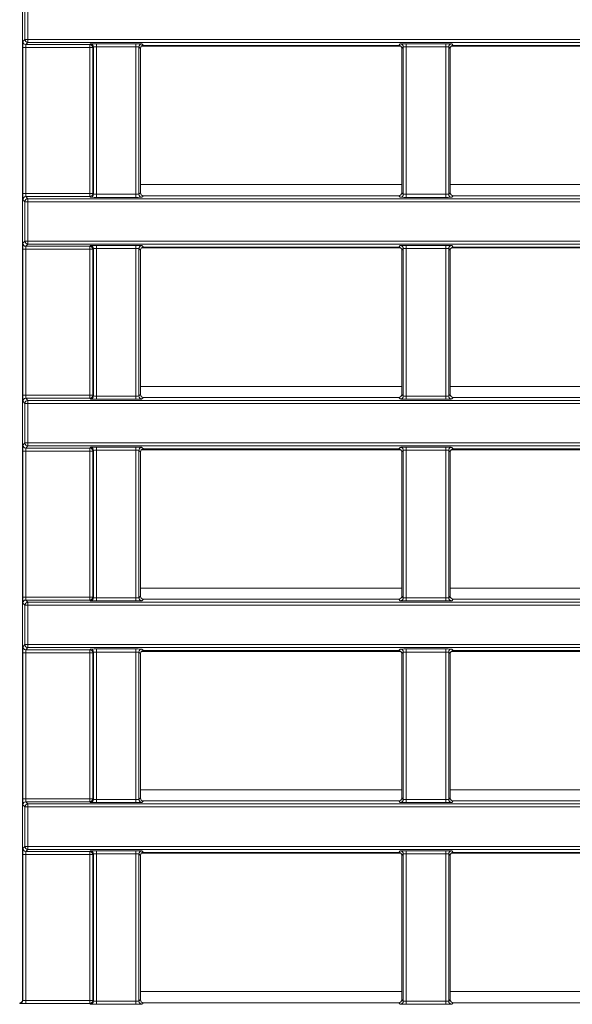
# Model space of a CAD drawing. Header units: millimetres. Extents: x 0 to 1118, y 0 to 864.
# Tile 125 of 256: x 231 to 240, y 411 to 427. Entities that reach past the tile are written whole.
import ezdxf

# ---------------------------------------------------------------- set-up
doc = ezdxf.new("R2010")
doc.units = ezdxf.units.MM

msp = doc.modelspace()

# ---------------------------------------------------------------- linework, layer by layer
at = {"color": 7, "linetype": 'Continuous', "lineweight": 15}
for p, q in [((231.1614, 410.7967), (231.1614, 443.2249)), ((233.1126, 424.1499), (233.1126, 426.5357)), ((233.1279, 426.5717), (237.4199, 426.5717)), ((233.1626, 426.5857), (237.3852, 426.5857)), ((237.4352, 426.5357), (237.4352, 424.1499)), ((238.2376, 424.1499), (238.2376, 426.5357)), ((238.2529, 426.5717), (242.5449, 426.5717)), ((238.2876, 426.5857), (242.5102, 426.5857)), ((233.1626, 424.0999), (237.3852, 424.0999)), ((238.2876, 424.0999), (242.5102, 424.0999)), ((233.1126, 420.8138), (233.1126, 423.1996)), ((233.128, 423.2357), (237.4198, 423.2357)), ((233.1626, 423.2495), (237.3852, 423.2495)), ((237.4352, 423.1996), (237.4352, 420.8138)), ((238.2376, 420.8138), (238.2376, 423.1996)), ((238.253, 423.2357), (242.5448, 423.2357)), ((238.2876, 423.2495), (242.5102, 423.2495)), ((233.1626, 420.7638), (237.3852, 420.7638)), ((238.2876, 420.7638), (242.5102, 420.7638)), ((233.1126, 417.4777), (233.1126, 419.8634)), ((233.1282, 419.8997), (237.4196, 419.8997)), ((233.1626, 419.9134), (237.3852, 419.9134)), ((237.4352, 419.8634), (237.4352, 417.4777)), ((238.2376, 417.4777), (238.2376, 419.8634)), ((238.2532, 419.8997), (242.5446, 419.8997)), ((238.2876, 419.9134), (242.5102, 419.9134)), ((233.1626, 417.4277), (237.3852, 417.4277)), ((238.2876, 417.4277), (242.5102, 417.4277)), ((233.1126, 414.1416), (233.1126, 416.5273)), ((233.1283, 416.5637), (237.4195, 416.5637)), ((233.1626, 416.5773), (237.3852, 416.5773)), ((237.4352, 416.5273), (237.4352, 414.1416)), ((238.2376, 414.1416), (238.2376, 416.5273)), ((238.2533, 416.5637), (242.5445, 416.5637)), ((238.2876, 416.5773), (242.5102, 416.5773)), ((233.1626, 414.0916), (237.3852, 414.0916)), ((238.2876, 414.0916), (242.5102, 414.0916)), ((233.1126, 410.8055), (233.1126, 413.1912)), ((233.1284, 413.2277), (237.4194, 413.2277)), ((233.1626, 413.2412), (237.3852, 413.2412)), ((237.4352, 413.1912), (237.4352, 410.8055)), ((238.2376, 410.8055), (238.2376, 413.1912)), ((238.2534, 413.2277), (242.5444, 413.2277)), ((238.2876, 413.2412), (242.5102, 413.2412)), ((233.1626, 410.7555), (237.3852, 410.7555)), ((238.2876, 410.7555), (242.5102, 410.7555))]:
    msp.add_line(p, q, dxfattribs=at)
at = {"color": 9, "linetype": 'Continuous', "lineweight": 0}
for p, q in [((231.202, 426.685), (231.202, 427.3367)), ((231.252, 427.3367), (231.252, 426.685)), ((231.1666, 426.6496), (231.202, 426.685)), ((231.202, 426.685), (231.252, 426.685)), ((231.252, 426.635), (231.2166, 426.5996)), ((231.2166, 426.5996), (232.2742, 426.5996)), ((231.252, 426.685), (231.252, 426.635)), ((231.252, 426.685), (281.525, 426.685)), ((281.525, 426.635), (231.252, 426.635)), ((232.2742, 426.5996), (232.2856, 426.611)), ((232.2742, 426.5496), (232.2742, 426.5996)), ((232.3855, 426.6127), (233.0373, 426.6127)), ((232.3855, 426.5627), (232.3855, 426.6127)), ((233.0373, 426.5627), (233.0373, 426.6127)), ((233.1373, 426.611), (233.1626, 426.5857)), ((237.3852, 426.5857), (237.4106, 426.611)), ((237.5105, 426.6127), (238.1623, 426.6127)), ((237.5105, 426.6127), (237.5105, 426.5627)), ((238.1623, 426.6127), (238.1623, 426.5627)), ((238.2623, 426.611), (238.2876, 426.5857)), ((231.1649, 424.136), (231.1649, 426.5496)), ((231.2149, 426.5496), (231.1649, 426.5496)), ((232.2742, 426.5496), (231.2149, 426.5496)), ((231.2149, 426.5496), (231.2149, 424.136)), ((232.3242, 426.5496), (232.2742, 426.5496)), ((232.2742, 424.136), (232.2742, 426.5496)), ((232.3355, 426.561), (232.3242, 426.5496)), ((232.3242, 426.5496), (232.3242, 424.136)), ((232.3355, 424.1246), (232.3355, 426.561)), ((233.0373, 426.5627), (232.3855, 426.5627)), ((232.3855, 426.5627), (232.3855, 424.1229)), ((233.0373, 424.1229), (233.0373, 426.5627)), ((233.0873, 426.561), (233.0873, 424.1246)), ((233.1126, 426.5357), (233.0873, 426.561)), ((237.4605, 426.561), (237.4352, 426.5357)), ((237.4605, 424.1246), (237.4605, 426.561)), ((238.1623, 426.5627), (237.5105, 426.5627)), ((237.5105, 426.5627), (237.5105, 424.1229)), ((238.1623, 424.1229), (238.1623, 426.5627)), ((238.2123, 426.561), (238.2123, 424.1246)), ((238.2376, 426.5357), (238.2123, 426.561)), ((233.1126, 424.2827), (237.4352, 424.2827)), ((238.2376, 424.2827), (242.5602, 424.2827)), ((231.2149, 424.136), (231.1649, 424.136)), ((231.202, 424.0006), (231.1666, 424.036)), ((231.252, 424.0006), (231.202, 424.0006)), ((231.202, 423.3489), (231.202, 424.0006)), ((231.2149, 424.136), (232.2742, 424.136)), ((231.2166, 424.086), (231.252, 424.0506)), ((232.2742, 424.086), (231.2166, 424.086)), ((231.252, 424.0506), (231.252, 424.0006)), ((231.252, 424.0506), (281.525, 424.0506)), ((231.252, 424.0006), (231.252, 423.3489)), ((281.525, 424.0006), (231.252, 424.0006)), ((232.2742, 424.086), (232.2742, 424.136)), ((232.3242, 424.136), (232.2742, 424.136)), ((232.2856, 424.0746), (232.2742, 424.086)), ((232.3242, 424.136), (232.3355, 424.1246)), ((232.3855, 424.0729), (232.3855, 424.1229)), ((232.3855, 424.1229), (233.0373, 424.1229)), ((233.0373, 424.0729), (232.3855, 424.0729)), ((233.0373, 424.0729), (233.0373, 424.1229)), ((233.0873, 424.1246), (233.1126, 424.1499)), ((233.1626, 424.0999), (233.1373, 424.0746)), ((237.4106, 424.0746), (237.3852, 424.0999)), ((237.4352, 424.1499), (237.4605, 424.1246)), ((237.5105, 424.1229), (238.1623, 424.1229)), ((237.5105, 424.1229), (237.5105, 424.0729)), ((238.1623, 424.0729), (237.5105, 424.0729)), ((238.1623, 424.1229), (238.1623, 424.0729)), ((238.2123, 424.1246), (238.2376, 424.1499)), ((238.2876, 424.0999), (238.2623, 424.0746)), ((231.1666, 423.3135), (231.202, 423.3489)), ((231.202, 423.3489), (231.252, 423.3489)), ((231.252, 423.3489), (231.252, 423.2989)), ((231.252, 423.3489), (281.525, 423.3489)), ((231.1649, 420.7998), (231.1649, 423.2135)), ((231.1649, 423.2135), (231.2149, 423.2135)), ((232.2742, 423.2135), (231.2149, 423.2135)), ((231.2149, 423.2135), (231.2149, 420.7998)), ((231.252, 423.2989), (231.2166, 423.2635)), ((231.2166, 423.2635), (232.2742, 423.2635)), ((281.525, 423.2989), (231.252, 423.2989)), ((232.2742, 423.2635), (232.2856, 423.2749)), ((232.2742, 423.2135), (232.2742, 423.2635)), ((232.2742, 423.2135), (232.3242, 423.2135)), ((232.2742, 420.7998), (232.2742, 423.2135)), ((232.3355, 423.2249), (232.3242, 423.2135)), ((232.3242, 423.2135), (232.3242, 420.7998)), ((232.3355, 420.7885), (232.3355, 423.2249)), ((232.3855, 423.2766), (233.0373, 423.2766)), ((232.3855, 423.2266), (232.3855, 423.2766)), ((233.0373, 423.2266), (232.3855, 423.2266)), ((232.3855, 423.2266), (232.3855, 420.7868)), ((233.0373, 423.2266), (233.0373, 423.2766)), ((233.0373, 420.7868), (233.0373, 423.2266)), ((233.0873, 423.2249), (233.0873, 420.7885)), ((233.1126, 423.1996), (233.0873, 423.2249)), ((233.1373, 423.2749), (233.1626, 423.2495)), ((237.3852, 423.2495), (237.4106, 423.2749)), ((237.4605, 423.2249), (237.4352, 423.1996)), ((237.4605, 420.7885), (237.4605, 423.2249)), ((237.5105, 423.2766), (238.1623, 423.2766)), ((237.5105, 423.2766), (237.5105, 423.2266)), ((238.1623, 423.2266), (237.5105, 423.2266)), ((237.5105, 423.2266), (237.5105, 420.7868)), ((238.1623, 423.2766), (238.1623, 423.2266)), ((238.1623, 420.7868), (238.1623, 423.2266)), ((238.2123, 423.2249), (238.2123, 420.7885)), ((238.2376, 423.1996), (238.2123, 423.2249)), ((238.2623, 423.2749), (238.2876, 423.2495)), ((233.1126, 420.9467), (237.4352, 420.9467)), ((238.2376, 420.9467), (242.5602, 420.9467)), ((231.1649, 420.7998), (231.2149, 420.7998)), ((231.2149, 420.7998), (232.2742, 420.7998)), ((231.2166, 420.7499), (231.252, 420.7145)), ((232.2742, 420.7499), (231.2166, 420.7499)), ((232.2742, 420.7499), (232.2742, 420.7998)), ((232.2742, 420.7998), (232.3242, 420.7998)), ((232.2856, 420.7385), (232.2742, 420.7499)), ((232.3242, 420.7998), (232.3355, 420.7885)), ((232.3855, 420.7368), (232.3855, 420.7868)), ((232.3855, 420.7868), (233.0373, 420.7868)), ((233.0373, 420.7368), (233.0373, 420.7868)), ((233.0873, 420.7885), (233.1126, 420.8138)), ((233.1626, 420.7638), (233.1373, 420.7385)), ((237.4106, 420.7385), (237.3852, 420.7638)), ((237.4352, 420.8138), (237.4605, 420.7885)), ((237.5105, 420.7868), (237.5105, 420.7368)), ((237.5105, 420.7868), (238.1623, 420.7868)), ((238.1623, 420.7868), (238.1623, 420.7368)), ((238.2123, 420.7885), (238.2376, 420.8138)), ((238.2876, 420.7638), (238.2623, 420.7385)), ((231.202, 420.6645), (231.1666, 420.6999)), ((231.252, 420.6645), (231.202, 420.6645)), ((231.202, 420.0128), (231.202, 420.6645)), ((231.252, 420.7145), (231.252, 420.6645)), ((231.252, 420.7145), (281.525, 420.7145)), ((231.252, 420.6645), (231.252, 420.0128)), ((281.525, 420.6645), (231.252, 420.6645)), ((233.0373, 420.7368), (232.3855, 420.7368)), ((238.1623, 420.7368), (237.5105, 420.7368)), ((231.1666, 419.9774), (231.202, 420.0128)), ((231.202, 420.0128), (231.252, 420.0128)), ((231.252, 419.9628), (231.2166, 419.9274)), ((231.2166, 419.9274), (232.2742, 419.9274)), ((231.252, 420.0128), (231.252, 419.9628)), ((231.252, 420.0128), (281.525, 420.0128)), ((281.525, 419.9628), (231.252, 419.9628)), ((232.2742, 419.9274), (232.2856, 419.9388)), ((232.2742, 419.8774), (232.2742, 419.9274)), ((232.3855, 419.9405), (233.0373, 419.9405)), ((232.3855, 419.8905), (232.3855, 419.9405)), ((233.0373, 419.8905), (233.0373, 419.9405)), ((233.1373, 419.9388), (233.1626, 419.9134)), ((237.3852, 419.9134), (237.4106, 419.9388)), ((237.5105, 419.9405), (238.1623, 419.9405)), ((237.5105, 419.9405), (237.5105, 419.8905)), ((238.1623, 419.9405), (238.1623, 419.8905)), ((238.2623, 419.9388), (238.2876, 419.9134)), ((231.1649, 417.4637), (231.1649, 419.8774)), ((231.2149, 419.8774), (231.1649, 419.8774)), ((232.2742, 419.8774), (231.2149, 419.8774)), ((231.2149, 419.8774), (231.2149, 417.4637)), ((232.2742, 417.4637), (232.2742, 419.8774)), ((232.3242, 419.8774), (232.2742, 419.8774)), ((232.3355, 419.8888), (232.3242, 419.8774)), ((232.3242, 419.8774), (232.3242, 417.4637)), ((232.3355, 417.4524), (232.3355, 419.8888)), ((233.0373, 419.8905), (232.3855, 419.8905)), ((232.3855, 419.8905), (232.3855, 417.4506)), ((233.0373, 417.4506), (233.0373, 419.8905)), ((233.0873, 419.8888), (233.0873, 417.4524)), ((233.1126, 419.8634), (233.0873, 419.8888)), ((237.4605, 419.8888), (237.4352, 419.8634)), ((237.4605, 417.4524), (237.4605, 419.8888)), ((238.1623, 419.8905), (237.5105, 419.8905)), ((237.5105, 419.8905), (237.5105, 417.4506)), ((238.1623, 417.4506), (238.1623, 419.8905)), ((238.2123, 419.8888), (238.2123, 417.4524)), ((238.2376, 419.8634), (238.2123, 419.8888)), ((233.1126, 417.6107), (237.4352, 417.6107)), ((238.2376, 417.6107), (242.5602, 417.6107)), ((231.2149, 417.4637), (231.1649, 417.4637)), ((231.202, 417.3284), (231.1666, 417.3638)), ((231.252, 417.3284), (231.202, 417.3284)), ((231.202, 416.6766), (231.202, 417.3284)), ((231.2149, 417.4637), (232.2742, 417.4637)), ((231.2166, 417.4137), (231.252, 417.3784)), ((232.2742, 417.4137), (231.2166, 417.4137)), ((231.252, 417.3784), (231.252, 417.3284)), ((231.252, 417.3784), (281.525, 417.3784)), ((231.252, 417.3284), (231.252, 416.6766)), ((281.525, 417.3284), (231.252, 417.3284)), ((232.2742, 417.4137), (232.2742, 417.4637)), ((232.3242, 417.4637), (232.2742, 417.4637)), ((232.2856, 417.4024), (232.2742, 417.4137)), ((232.3242, 417.4637), (232.3355, 417.4524)), ((232.3855, 417.4007), (232.3855, 417.4506)), ((232.3855, 417.4506), (233.0373, 417.4506)), ((233.0373, 417.4007), (232.3855, 417.4007)), ((233.0373, 417.4007), (233.0373, 417.4506)), ((233.0873, 417.4524), (233.1126, 417.4777)), ((233.1626, 417.4277), (233.1373, 417.4024)), ((237.4106, 417.4024), (237.3852, 417.4277)), ((237.4352, 417.4777), (237.4605, 417.4524)), ((237.5105, 417.4506), (237.5105, 417.4007)), ((237.5105, 417.4506), (238.1623, 417.4506)), ((238.1623, 417.4007), (237.5105, 417.4007)), ((238.1623, 417.4506), (238.1623, 417.4007)), ((238.2123, 417.4524), (238.2376, 417.4777)), ((238.2876, 417.4277), (238.2623, 417.4024)), ((231.1666, 416.6413), (231.202, 416.6766)), ((231.202, 416.6766), (231.252, 416.6766)), ((231.252, 416.6766), (281.525, 416.6766)), ((231.252, 416.6766), (231.252, 416.6267)), ((231.1649, 414.1276), (231.1649, 416.5413)), ((231.2149, 416.5413), (231.1649, 416.5413)), ((232.2742, 416.5413), (231.2149, 416.5413)), ((231.2149, 416.5413), (231.2149, 414.1276)), ((231.252, 416.6267), (231.2166, 416.5913)), ((231.2166, 416.5913), (232.2742, 416.5913)), ((281.525, 416.6267), (231.252, 416.6267)), ((232.2742, 416.5913), (232.2856, 416.6027)), ((232.2742, 416.5413), (232.2742, 416.5913)), ((232.2742, 414.1276), (232.2742, 416.5413)), ((232.3242, 416.5413), (232.2742, 416.5413)), ((232.3355, 416.5527), (232.3242, 416.5413)), ((232.3242, 416.5413), (232.3242, 414.1276)), ((232.3355, 414.1162), (232.3355, 416.5527)), ((232.3855, 416.6044), (233.0373, 416.6044)), ((232.3855, 416.5544), (232.3855, 416.6044)), ((233.0373, 416.5544), (232.3855, 416.5544)), ((232.3855, 416.5544), (232.3855, 414.1145)), ((233.0373, 416.5544), (233.0373, 416.6044)), ((233.0373, 414.1145), (233.0373, 416.5544)), ((233.0873, 416.5527), (233.0873, 414.1162)), ((233.1126, 416.5273), (233.0873, 416.5527)), ((233.1373, 416.6027), (233.1626, 416.5773)), ((237.3852, 416.5773), (237.4106, 416.6027)), ((237.4605, 416.5527), (237.4352, 416.5273)), ((237.4605, 414.1162), (237.4605, 416.5527)), ((237.5105, 416.6044), (238.1623, 416.6044)), ((237.5105, 416.6044), (237.5105, 416.5544)), ((238.1623, 416.5544), (237.5105, 416.5544)), ((237.5105, 416.5544), (237.5105, 414.1145)), ((238.1623, 416.6044), (238.1623, 416.5544)), ((238.1623, 414.1145), (238.1623, 416.5544)), ((238.2123, 416.5527), (238.2123, 414.1162)), ((238.2376, 416.5273), (238.2123, 416.5527)), ((238.2623, 416.6027), (238.2876, 416.5773)), ((233.1126, 414.2747), (237.4352, 414.2747)), ((238.2376, 414.2747), (242.5602, 414.2747)), ((231.2149, 414.1276), (231.1649, 414.1276)), ((231.2149, 414.1276), (232.2742, 414.1276)), ((231.2166, 414.0776), (231.252, 414.0423)), ((232.2742, 414.0776), (231.2166, 414.0776)), ((232.2742, 414.0776), (232.2742, 414.1276)), ((232.3242, 414.1276), (232.2742, 414.1276)), ((232.2856, 414.0663), (232.2742, 414.0776)), ((232.3242, 414.1276), (232.3355, 414.1162)), ((232.3855, 414.0645), (232.3855, 414.1145)), ((232.3855, 414.1145), (233.0373, 414.1145)), ((233.0373, 414.0645), (232.3855, 414.0645)), ((233.0373, 414.0645), (233.0373, 414.1145)), ((233.0873, 414.1162), (233.1126, 414.1416)), ((233.1626, 414.0916), (233.1373, 414.0663)), ((237.4106, 414.0663), (237.3852, 414.0916)), ((237.4352, 414.1416), (237.4605, 414.1162)), ((237.5105, 414.1145), (238.1623, 414.1145)), ((237.5105, 414.1145), (237.5105, 414.0645)), ((238.1623, 414.0645), (237.5105, 414.0645)), ((238.1623, 414.1145), (238.1623, 414.0645)), ((238.2123, 414.1162), (238.2376, 414.1416)), ((238.2876, 414.0916), (238.2623, 414.0663)), ((231.202, 413.9923), (231.1666, 414.0276)), ((231.252, 413.9923), (231.202, 413.9923)), ((231.202, 413.3405), (231.202, 413.9923)), ((231.252, 414.0423), (231.252, 413.9923)), ((231.252, 414.0423), (281.525, 414.0423)), ((231.252, 413.9923), (231.252, 413.3405)), ((281.525, 413.9923), (231.252, 413.9923)), ((231.1666, 413.3052), (231.202, 413.3405)), ((231.202, 413.3405), (231.252, 413.3405)), ((231.252, 413.2905), (231.2166, 413.2552)), ((231.2166, 413.2552), (232.2742, 413.2552)), ((231.252, 413.3405), (231.252, 413.2905)), ((231.252, 413.3405), (281.525, 413.3405)), ((281.525, 413.2905), (231.252, 413.2905)), ((232.2742, 413.2552), (232.2856, 413.2665)), ((232.2742, 413.2052), (232.2742, 413.2552)), ((232.3855, 413.2683), (233.0373, 413.2683)), ((232.3855, 413.2183), (232.3855, 413.2683)), ((233.0373, 413.2183), (233.0373, 413.2683)), ((233.1373, 413.2665), (233.1626, 413.2412)), ((237.3852, 413.2412), (237.4106, 413.2665)), ((237.5105, 413.2683), (238.1623, 413.2683)), ((237.5105, 413.2683), (237.5105, 413.2183)), ((238.1623, 413.2683), (238.1623, 413.2183)), ((238.2623, 413.2665), (238.2876, 413.2412)), ((231.1649, 410.7932), (231.1649, 413.2052)), ((231.1649, 413.2052), (231.2149, 413.2052)), ((232.2742, 413.2052), (231.2149, 413.2052)), ((231.2149, 413.2052), (231.2149, 410.7915)), ((232.2742, 413.2052), (232.3242, 413.2052)), ((232.2742, 410.7915), (232.2742, 413.2052)), ((232.3355, 413.2165), (232.3242, 413.2052)), ((232.3242, 413.2052), (232.3242, 410.7915)), ((232.3355, 410.7801), (232.3355, 413.2165)), ((233.0373, 413.2183), (232.3855, 413.2183)), ((232.3855, 413.2183), (232.3855, 410.7784)), ((233.0373, 410.7784), (233.0373, 413.2183)), ((233.0873, 413.2165), (233.0873, 410.7801)), ((233.1126, 413.1912), (233.0873, 413.2165)), ((237.4605, 413.2165), (237.4352, 413.1912)), ((237.4605, 410.7801), (237.4605, 413.2165)), ((238.1623, 413.2183), (237.5105, 413.2183)), ((237.5105, 413.2183), (237.5105, 410.7784)), ((238.1623, 410.7784), (238.1623, 413.2183)), ((238.2123, 413.2165), (238.2123, 410.7801)), ((238.2376, 413.1912), (238.2123, 413.2165)), ((233.0873, 410.7801), (233.1126, 410.8055)), ((233.1126, 410.9387), (237.4352, 410.9387)), ((237.4352, 410.8055), (237.4605, 410.7801)), ((238.2123, 410.7801), (238.2376, 410.8055)), ((238.2376, 410.9387), (242.5602, 410.9387)), ((231.1614, 410.7967), (231.1649, 410.7932)), ((231.2149, 410.7415), (231.2149, 410.7915)), ((231.2149, 410.7915), (232.2742, 410.7915)), ((232.2742, 410.7415), (231.2149, 410.7415)), ((232.2742, 410.7415), (232.2742, 410.7915)), ((232.2742, 410.7915), (232.3242, 410.7915)), ((232.2856, 410.7301), (232.2742, 410.7415)), ((232.3242, 410.7915), (232.3355, 410.7801)), ((232.3855, 410.7284), (232.3855, 410.7784)), ((232.3855, 410.7784), (233.0373, 410.7784)), ((233.0373, 410.7284), (232.3855, 410.7284)), ((233.0373, 410.7284), (233.0373, 410.7784)), ((233.1626, 410.7555), (233.1373, 410.7301)), ((237.4106, 410.7301), (237.3852, 410.7555)), ((237.5105, 410.7784), (237.5105, 410.7284)), ((237.5105, 410.7784), (238.1623, 410.7784)), ((238.1623, 410.7284), (237.5105, 410.7284)), ((238.1623, 410.7784), (238.1623, 410.7284)), ((238.2876, 410.7555), (238.2623, 410.7301))]:
    msp.add_line(p, q, dxfattribs=at)
for centre, start, end in [((231.2166, 426.6496), 180.02044, 269.97956), ((231.252, 426.685), 180.02044, 269.97956), ((232.2742, 426.5496), 0.02044, 89.97956), ((232.2855, 426.561), 0.02044, 89.97956), ((233.1373, 426.561), 90.02044, 179.97956), ((237.4105, 426.561), 0.02044, 89.97956), ((238.2623, 426.561), 90.02044, 179.97956), ((231.2166, 424.036), 90.02044, 179.97956), ((231.252, 424.0006), 90.02044, 179.97956), ((232.2742, 424.136), 270.02044, 359.97956), ((232.2855, 424.1246), 270.02044, 359.97956), ((233.1373, 424.1246), 180.02044, 269.97956), ((237.4105, 424.1246), 270.02044, 359.97956), ((238.2623, 424.1246), 180.02044, 269.97956), ((231.252, 423.3489), 180.02044, 269.97956), ((231.2166, 423.3135), 180.02044, 269.97956), ((232.2742, 423.2135), 0.02044, 89.97956), ((232.2855, 423.2249), 0.02044, 89.97956), ((233.1373, 423.2249), 90.02044, 179.97956), ((237.4105, 423.2249), 0.02044, 89.97956), ((238.2623, 423.2249), 90.02044, 179.97956), ((231.2166, 420.6998), 90.02044, 179.97956), ((232.2742, 420.7999), 270.02044, 359.97956), ((232.2855, 420.7885), 270.02044, 359.97956), ((233.1373, 420.7885), 180.02044, 269.97956), ((237.4105, 420.7885), 270.02044, 359.97956), ((238.2623, 420.7885), 180.02044, 269.97956), ((231.252, 420.6645), 90.02044, 179.97956), ((231.2166, 419.9774), 180.02044, 269.97956), ((231.252, 420.0128), 180.02044, 269.97956), ((232.2742, 419.8774), 0.02044, 89.97956), ((232.2855, 419.8888), 0.02044, 89.97956), ((233.1373, 419.8888), 90.02044, 179.97956), ((237.4105, 419.8888), 0.02044, 89.97956), ((238.2623, 419.8888), 90.02044, 179.97956), ((231.2166, 417.3637), 90.02044, 179.97956), ((231.252, 417.3284), 90.02044, 179.97956), ((232.2742, 417.4638), 270.02044, 359.97956), ((232.2855, 417.4524), 270.02044, 359.97956), ((233.1373, 417.4524), 180.02044, 269.97956), ((237.4105, 417.4524), 270.02044, 359.97956), ((238.2623, 417.4524), 180.02044, 269.97956), ((231.252, 416.6767), 180.02044, 269.97956), ((231.2166, 416.6413), 180.02044, 269.97956), ((232.2742, 416.5413), 0.02044, 89.97956), ((232.2855, 416.5526), 0.02044, 89.97956), ((233.1373, 416.5526), 90.02044, 179.97956), ((237.4105, 416.5526), 0.02044, 89.97956), ((238.2623, 416.5526), 90.02044, 179.97956), ((231.2166, 414.0276), 90.02044, 179.97956), ((232.2742, 414.1276), 270.02044, 359.97956), ((232.2855, 414.1163), 270.02044, 359.97956), ((233.1373, 414.1163), 180.02044, 269.97956), ((237.4105, 414.1163), 270.02044, 359.97956), ((238.2623, 414.1163), 180.02044, 269.97956), ((231.252, 413.9922), 90.02044, 179.97956), ((231.2166, 413.3052), 180.02044, 269.97956), ((231.252, 413.3405), 180.02044, 269.97956), ((232.2742, 413.2052), 0.02044, 89.97956), ((232.2855, 413.2165), 0.02044, 89.97956), ((233.1373, 413.2165), 90.02044, 179.97956), ((237.4105, 413.2165), 0.02044, 89.97956), ((238.2623, 413.2165), 90.02044, 179.97956), ((231.1149, 410.7932), 270.02044, 359.97956), ((232.2742, 410.7915), 270.02044, 359.97956), ((232.2855, 410.7802), 270.02044, 359.97956), ((233.1373, 410.7802), 180.02044, 269.97956), ((237.4105, 410.7802), 270.02044, 359.97956), ((238.2623, 410.7802), 180.02044, 269.97956)]:
    msp.add_arc(centre, 0.05, start, end, dxfattribs=at)
for centre, major_axis, ratio, start_param, end_param in [((231.1667, 426.5496), (0, 0.1), 0.0174551, 0.0174533, 1.5707963), ((231.2166, 426.5496), (0, 0.05), 0.0349101, 0.0174533, 1.5707963), ((232.3855, 426.611), (0.1, 0), 0.0174551, 1.5707963, 3.1241394), ((233.0373, 426.611), (0.1, 0), 0.0174551, 0.0174533, 1.5707963), ((237.5105, 426.611), (0.1, 0), 0.0174551, 1.5707963, 3.1241394), ((238.1623, 426.611), (0.1, 0), 0.0174551, 0.0174533, 1.5707963), ((232.3855, 426.561), (0.05, 0), 0.0349101, 1.5707963, 3.1241394), ((233.0373, 426.561), (0.05, 0), 0.0349101, 0.0174533, 1.5707963), ((237.5105, 426.561), (0.05, 0), 0.0349101, 1.5707963, 3.1241394), ((238.1623, 426.561), (0.05, 0), 0.0349101, 0.0174533, 1.5707963), ((231.1667, 424.136), (0, 0.1), 0.0174551, 1.5707963, 3.1241394), ((231.2166, 424.136), (0, 0.05), 0.0349101, 1.5707963, 3.1241394), ((232.3855, 424.0746), (0.1, 0), 0.0174551, 3.1590459, 4.712389), ((232.3855, 424.1246), (0.05, 0), 0.0349101, 3.1590459, 4.712389), ((233.0373, 424.1246), (0.05, 0), 0.0349101, 4.712389, 6.265732), ((233.0373, 424.0746), (0.1, 0), 0.0174551, 4.712389, 6.265732), ((237.5105, 424.0746), (0.1, 0), 0.0174551, 3.1590459, 4.712389), ((237.5105, 424.1246), (0.05, 0), 0.0349101, 3.1590459, 4.712389), ((238.1623, 424.1246), (0.05, 0), 0.0349101, 4.712389, 6.265732), ((238.1623, 424.0746), (0.1, 0), 0.0174551, 4.712389, 6.265732), ((231.1667, 423.2135), (0, 0.1), 0.0174551, 0.0174533, 1.5707963), ((231.2166, 423.2135), (0, 0.05), 0.0349101, 0.0174533, 1.5707963), ((232.3855, 423.2748), (0.1, 0), 0.0174551, 1.5707963, 3.1241394), ((232.3855, 423.2248), (0.05, 0), 0.0349101, 1.5707963, 3.1241394), ((233.0373, 423.2748), (0.1, 0), 0.0174551, 0.0174533, 1.5707963), ((233.0373, 423.2248), (0.05, 0), 0.0349101, 0.0174533, 1.5707963), ((237.5105, 423.2748), (0.1, 0), 0.0174551, 1.5707963, 3.1241394), ((237.5105, 423.2248), (0.05, 0), 0.0349101, 1.5707963, 3.1241394), ((238.1623, 423.2748), (0.1, 0), 0.0174551, 0.0174533, 1.5707963), ((238.1623, 423.2248), (0.05, 0), 0.0349101, 0.0174533, 1.5707963), ((231.1667, 420.7998), (0, 0.1), 0.0174551, 1.5707963, 3.1241394), ((231.2166, 420.7998), (0, 0.05), 0.0349101, 1.5707963, 3.1241394), ((232.3855, 420.7385), (0.1, 0), 0.0174551, 3.1590459, 4.712389), ((232.3855, 420.7885), (0.05, 0), 0.0349101, 3.1590459, 4.712389), ((233.0373, 420.7885), (0.05, 0), 0.0349101, 4.712389, 6.265732), ((233.0373, 420.7385), (0.1, 0), 0.0174551, 4.712389, 6.265732), ((237.5105, 420.7385), (0.1, 0), 0.0174551, 3.1590459, 4.712389), ((237.5105, 420.7885), (0.05, 0), 0.0349101, 3.1590459, 4.712389), ((238.1623, 420.7885), (0.05, 0), 0.0349101, 4.712389, 6.265732), ((238.1623, 420.7385), (0.1, 0), 0.0174551, 4.712389, 6.265732), ((231.1667, 419.8774), (0, 0.1), 0.0174551, 0.0174533, 1.5707963), ((231.2166, 419.8774), (0, 0.05), 0.0349101, 0.0174533, 1.5707963), ((232.3855, 419.9387), (0.1, 0), 0.0174551, 1.5707963, 3.1241394), ((233.0373, 419.9387), (0.1, 0), 0.0174551, 0.0174533, 1.5707963), ((237.5105, 419.9387), (0.1, 0), 0.0174551, 1.5707963, 3.1241394), ((238.1623, 419.9387), (0.1, 0), 0.0174551, 0.0174533, 1.5707963), ((232.3855, 419.8887), (0.05, 0), 0.0349101, 1.5707963, 3.1241394), ((233.0373, 419.8887), (0.05, 0), 0.0349101, 0.0174533, 1.5707963), ((237.5105, 419.8887), (0.05, 0), 0.0349101, 1.5707963, 3.1241394), ((238.1623, 419.8887), (0.05, 0), 0.0349101, 0.0174533, 1.5707963), ((231.1667, 417.4637), (0, 0.1), 0.0174551, 1.5707963, 3.1241394), ((231.2166, 417.4637), (0, 0.05), 0.0349101, 1.5707963, 3.1241394), ((232.3855, 417.4024), (0.1, 0), 0.0174551, 3.1590459, 4.712389), ((232.3855, 417.4524), (0.05, 0), 0.0349101, 3.1590459, 4.712389), ((233.0373, 417.4524), (0.05, 0), 0.0349101, 4.712389, 6.265732), ((233.0373, 417.4024), (0.1, 0), 0.0174551, 4.712389, 6.265732), ((237.5105, 417.4024), (0.1, 0), 0.0174551, 3.1590459, 4.712389), ((237.5105, 417.4524), (0.05, 0), 0.0349101, 3.1590459, 4.712389), ((238.1623, 417.4524), (0.05, 0), 0.0349101, 4.712389, 6.265732), ((238.1623, 417.4024), (0.1, 0), 0.0174551, 4.712389, 6.265732), ((231.1667, 416.5413), (0, 0.1), 0.0174551, 0.0174533, 1.5707963), ((231.2166, 416.5413), (0, 0.05), 0.0349101, 0.0174533, 1.5707963), ((232.3855, 416.6026), (0.1, 0), 0.0174551, 1.5707963, 3.1241394), ((232.3855, 416.5526), (0.05, 0), 0.0349101, 1.5707963, 3.1241394), ((233.0373, 416.6026), (0.1, 0), 0.0174551, 0.0174533, 1.5707963), ((233.0373, 416.5526), (0.05, 0), 0.0349101, 0.0174533, 1.5707963), ((237.5105, 416.6026), (0.1, 0), 0.0174551, 1.5707963, 3.1241394), ((237.5105, 416.5526), (0.05, 0), 0.0349101, 1.5707963, 3.1241394), ((238.1623, 416.6026), (0.1, 0), 0.0174551, 0.0174533, 1.5707963), ((238.1623, 416.5526), (0.05, 0), 0.0349101, 0.0174533, 1.5707963), ((231.1667, 414.1276), (0, 0.1), 0.0174551, 1.5707963, 3.1241394), ((231.2166, 414.1276), (0, 0.05), 0.0349101, 1.5707963, 3.1241394), ((232.3855, 414.0663), (0.1, 0), 0.0174551, 3.1590459, 4.712389), ((232.3855, 414.1163), (0.05, 0), 0.0349101, 3.1590459, 4.712389), ((233.0373, 414.1163), (0.05, 0), 0.0349101, 4.712389, 6.265732), ((233.0373, 414.0663), (0.1, 0), 0.0174551, 4.712389, 6.265732), ((237.5105, 414.0663), (0.1, 0), 0.0174551, 3.1590459, 4.712389), ((237.5105, 414.1163), (0.05, 0), 0.0349101, 3.1590459, 4.712389), ((238.1623, 414.1163), (0.05, 0), 0.0349101, 4.712389, 6.265732), ((238.1623, 414.0663), (0.1, 0), 0.0174551, 4.712389, 6.265732), ((231.1667, 413.2052), (0, 0.1), 0.0174551, 0.0174533, 1.5707963), ((231.2166, 413.2052), (0, 0.05), 0.0349101, 0.0174533, 1.5707963), ((232.3855, 413.2665), (0.1, 0), 0.0174551, 1.5707963, 3.1241394), ((233.0373, 413.2665), (0.1, 0), 0.0174551, 0.0174533, 1.5707963), ((237.5105, 413.2665), (0.1, 0), 0.0174551, 1.5707963, 3.1241394), ((238.1623, 413.2665), (0.1, 0), 0.0174551, 0.0174533, 1.5707963), ((232.3855, 413.2165), (0.05, 0), 0.0349101, 1.5707963, 3.1241394), ((233.0373, 413.2165), (0.05, 0), 0.0349101, 0.0174533, 1.5707963), ((237.5105, 413.2165), (0.05, 0), 0.0349101, 1.5707963, 3.1241394), ((238.1623, 413.2165), (0.05, 0), 0.0349101, 0.0174533, 1.5707963), ((231.2149, 410.7433), (0.1, 0), 0.0174551, 3.1590459, 4.712389), ((231.2149, 410.7933), (0.05, 0), 0.0349101, 3.1590459, 4.712389), ((232.3855, 410.7302), (0.1, 0), 0.0174551, 3.1590459, 4.712389), ((232.3855, 410.7802), (0.05, 0), 0.0349101, 3.1590459, 4.712389), ((233.0373, 410.7802), (0.05, 0), 0.0349101, 4.712389, 6.265732), ((233.0373, 410.7302), (0.1, 0), 0.0174551, 4.712389, 6.265732), ((237.5105, 410.7302), (0.1, 0), 0.0174551, 3.1590459, 4.712389), ((237.5105, 410.7802), (0.05, 0), 0.0349101, 3.1590459, 4.712389), ((238.1623, 410.7802), (0.05, 0), 0.0349101, 4.712389, 6.265732), ((238.1623, 410.7302), (0.1, 0), 0.0174551, 4.712389, 6.265732)]:
    msp.add_ellipse(centre, major_axis=major_axis, ratio=ratio, start_param=start_param, end_param=end_param, dxfattribs=at)
at = {"color": 7, "linetype": 'Continuous', "lineweight": 15}
for centre, major_axis, start_param, end_param in [((233.1626, 426.5357), (0.0354, -0.0354), 2.3563468, 3.9268385), ((237.3852, 426.5357), (0.0354, 0.0354), 5.4979394, 7.0684312), ((238.2876, 426.5357), (0.0354, -0.0354), 2.3563468, 3.9268385), ((233.1626, 424.1499), (0.0354, 0.0354), 2.3563468, 3.9268385), ((237.3852, 424.1499), (0.0354, -0.0354), 5.4979394, 7.0684312), ((238.2876, 424.1499), (0.0354, 0.0354), 2.3563468, 3.9268385), ((233.1626, 423.1995), (0.0354, -0.0354), 2.3563468, 3.9268385), ((237.3852, 423.1995), (0.0354, 0.0354), 5.4979394, 7.0684312), ((238.2876, 423.1995), (0.0354, -0.0354), 2.3563468, 3.9268385), ((233.1626, 420.8138), (0.0354, 0.0354), 2.3563468, 3.9268385), ((237.3852, 420.8138), (0.0354, -0.0354), 5.4979394, 7.0684312), ((238.2876, 420.8138), (0.0354, 0.0354), 2.3563468, 3.9268385), ((233.1626, 419.8634), (0.0354, -0.0354), 2.3563468, 3.9268385), ((237.3852, 419.8634), (0.0354, 0.0354), 5.4979394, 7.0684312), ((238.2876, 419.8634), (0.0354, -0.0354), 2.3563468, 3.9268385), ((233.1626, 417.4777), (0.0354, 0.0354), 2.3563468, 3.9268385), ((237.3852, 417.4777), (0.0354, -0.0354), 5.4979394, 7.0684312), ((238.2876, 417.4777), (0.0354, 0.0354), 2.3563468, 3.9268385), ((233.1626, 416.5273), (0.0354, -0.0354), 2.3563468, 3.9268385), ((237.3852, 416.5273), (0.0354, 0.0354), 5.4979394, 7.0684312), ((238.2876, 416.5273), (0.0354, -0.0354), 2.3563468, 3.9268385), ((233.1626, 414.1416), (0.0354, 0.0354), 2.3563468, 3.9268385), ((237.3852, 414.1416), (0.0354, -0.0354), 5.4979394, 7.0684312), ((238.2876, 414.1416), (0.0354, 0.0354), 2.3563468, 3.9268385), ((233.1626, 413.1912), (0.0354, -0.0354), 2.3563468, 3.9268385), ((237.3852, 413.1912), (0.0354, 0.0354), 5.4979394, 7.0684312), ((238.2876, 413.1912), (0.0354, -0.0354), 2.3563468, 3.9268385), ((233.1626, 410.8055), (-0.0354, -0.0354), 5.4979394, 7.0684312), ((237.3852, 410.8055), (-0.0354, 0.0354), 2.3563468, 3.9268385), ((238.2876, 410.8055), (0.0354, 0.0354), 2.3563468, 3.9268385), ((231.1114, 410.7967), (-0.0354, 0.0354), 2.3563468, 3.9268385)]:
    msp.add_ellipse(centre, major_axis=major_axis, ratio=0.9996955, start_param=start_param, end_param=end_param, dxfattribs=at)

doc.saveas('drawing.dxf')
